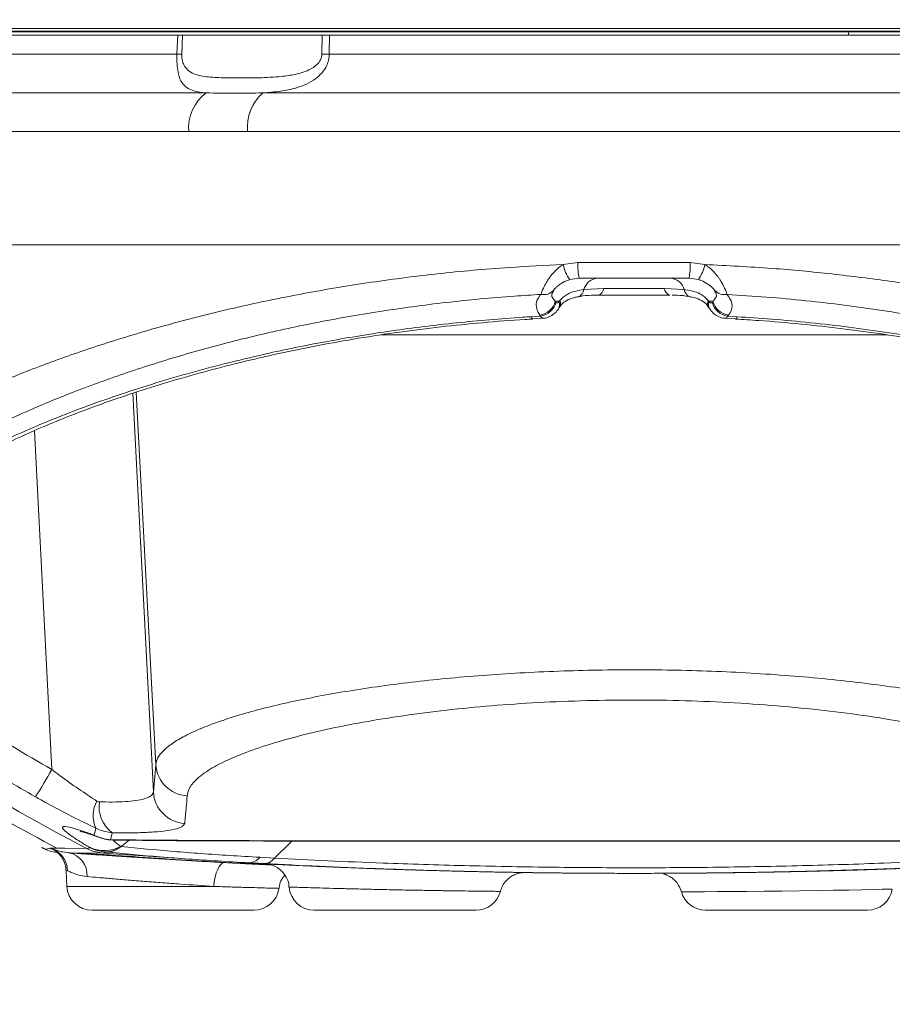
# Model space of a CAD drawing. Header units: millimetres. Extents: x 0 to 16820, y 0 to 11880.
# Tile 82 of 99: x 13908 to 14012, y 6054 to 6171. Entities that reach past the tile are written whole.
import ezdxf

# ---------------------------------------------------------------- set-up
doc = ezdxf.new("R2010")
doc.units = ezdxf.units.MM
doc.header["$LTSCALE"] = 20
doc.styles.add('SLDTEXTSTYLE0', font='TXT', dxfattribs={"width": 0.605})
doc.dimstyles.new('SLDDIMSTYLE1', dxfattribs={"dimtxt": 140, "dimasz": 100, "dimexe": 0, "dimexo": 0.0625, "dimgap": 35, "dimtad": 1, "dimtoh": 1, "dimdec": 4, "dimlfac": 20, "dimzin": 12, "dimdsep": 46, "dimtxsty": 'SLDTEXTSTYLE0', "dimsah": 1, "dimcen": 0.09, "dimadec": 1, "dimazin": 0, "dimtfac": 1, "dimtofl": 0, "dimtmove": 0, "dimatfit": 3, "dimfxl": 0, "dimfrac": 2, "dimtolj": 1, "dimtzin": 12, "dimarcsym": 0})

# ---------------------------------------------------------------- blocks, each defined once
blk = doc.blocks.new('*D14')
at = {"color": 7, "linetype": 'Continuous', "lineweight": 0}
for p, q in [((12765.91, 6330.23), (11016.65, 6330.23)), ((14847.06, 6330.23), (16596.31, 6330.23))]:
    blk.add_line(p, q, dxfattribs=at)
blk.add_arc((13806.48, 6330.23), 2759.83, 180, 0, dxfattribs=at)
for points in [[(11046.65, 6330.23), (11033.47, 6229.98), (11063.46, 6230.52)], [(16566.31, 6330.23), (16549.5, 6230.52), (16579.5, 6229.98)]]:
    blk.add_solid(points, dxfattribs=at)
at = {"color": 7, "linetype": 'Continuous', "lineweight": 0, "char_height": 140, "attachment_point": 1, "style": 'SLDTEXTSTYLE0'}
for s, insert in [('180°', (13639.55, 3750.87)), ('-', (13575.59, 3750.87))]:
    blk.add_mtext(s, dxfattribs=dict(at, insert=insert))

msp = doc.modelspace()

# ---------------------------------------------------------------- linework, layer by layer
at = {"color": 7, "linetype": 'Continuous', "lineweight": 0}
for p, q in [((13869.483798, 6170.4342535), (14093.483798, 6170.4342535)), ((13875.2508193, 6170.1342175), (14093.1837622, 6170.1342175)), ((13890.1169436, 6169.6342175), (13927.0527479, 6169.6342175)), ((13927.6346101, 6169.6342175), (13944.2655076, 6169.6342175)), ((13945.1472015, 6169.6342175), (14072.8506525, 6169.6342175)), ((14081.4170549, 6144.6342175), (13881.5505412, 6144.6342175)), ((13974.9320385, 6140.6342175), (13973.8126798, 6140.4813673)), ((13988.0355576, 6140.6342175), (13974.9320385, 6140.6342175)), ((13989.1549163, 6140.4813673), (13988.0355576, 6140.6342175)), ((13969.3736434, 6135.8124822), (13970.5977751, 6135.8690193)), ((13969.386043, 6135.7972047), (13969.3746795, 6135.7964956)), ((13992.3687693, 6135.8661721), (13993.5849764, 6135.7898562)), ((13921.2786066, 6073.5947895), (13920.3243195, 6072.8306872)), ((13911.9416309, 6072.6422541), (13912.623872, 6072.6346366)), ((13912.5257337, 6072.3591223), (13912.0935273, 6072.5185612)), ((13927.1170841, 6071.4467724), (13918.1593773, 6072.0338602)), ((13913.7362924, 6069.9569061), (13913.8348031, 6068.0772097)), ((13936.1369043, 6065.2342175), (13916.8306927, 6065.2342175)), ((13962.6369043, 6065.2342175), (13943.3306927, 6065.2342175)), ((13990.0223583, 6065.2342175), (14009.3285709, 6065.2342175))]:
    msp.add_line(p, q, dxfattribs=at)
at = {"color": 8, "linetype": 'Continuous', "lineweight": 0}
for p, q in [((14007.1002311, 6170.0473934), (13898.5872803, 6170.0473934)), ((13926.9607048, 6167.3725377), (13927.0527479, 6169.6342175)), ((13927.6346101, 6169.6342175), (13927.5408365, 6167.3725377)), ((13944.2461171, 6167.3725377), (13944.2655076, 6169.6342175)), ((13945.1472015, 6169.6342175), (13945.1245473, 6167.3725377)), ((14007.1049617, 6170.1342175), (14007.1002308, 6170.0473934)), ((14064.3803158, 6170.0473934), (14007.1002311, 6170.0473934)), ((13889.998414, 6167.3725377), (13926.9607048, 6167.3725377)), ((13945.1245473, 6167.3725377), (14072.9691821, 6167.3725377)), ((13886.1585773, 6162.7543945), (13930.4610376, 6162.7543945)), ((13937.1969823, 6162.7543945), (14076.8090187, 6162.7543945)), ((13928.3730852, 6158.1362513), (13882.2576805, 6158.1362513)), ((13935.3846781, 6158.1362513), (13928.3730852, 6158.1362513)), ((14080.7099156, 6158.1362513), (13935.3846781, 6158.1362513)), ((13973.0411199, 6142.2747952), (13974.7983657, 6142.5295456)), ((13974.7983657, 6142.5295456), (13988.1692304, 6142.5295456)), ((13988.1692304, 6142.5295456), (13989.9264762, 6142.2747952)), ((13975.4878429, 6139.2960249), (13977.8639835, 6139.4342175)), ((13985.1036126, 6139.4342175), (13987.4797531, 6139.2960249)), ((13972.5515988, 6137.8956848), (13972.0863863, 6137.8956848)), ((13972.0863863, 6137.8956848), (13972.1699203, 6137.7674649)), ((13972.5515988, 6137.8956848), (13972.6293692, 6137.9870015)), ((13990.3382269, 6137.9870015), (13990.4159973, 6137.8956848)), ((13990.8812097, 6137.8956848), (13990.4159973, 6137.8956848)), ((13990.7976757, 6137.7674649), (13990.8812097, 6137.8956848)), ((13969.2018689, 6136.0513478), (13970.3281992, 6136.1154968)), ((13970.3281992, 6136.1154968), (13970.226076, 6136.2443301)), ((13992.74152, 6136.2443301), (13992.6393969, 6136.1154968)), ((13992.6393969, 6136.1154968), (13993.7657271, 6136.0513478)), ((14011.7323898, 6133.8958973), (13951.3037179, 6133.8958973)), ((13921.7073658, 6126.9248284), (13924.1447281, 6079.3429647)), ((13924.4352855, 6082.6002999), (13922.1062324, 6127.0528668)), ((13912.0267278, 6082.028579), (13909.9561407, 6122.4503071)), ((13924.1447281, 6079.3429647), (13924.4352855, 6082.6002999)), ((13917.1044723, 6074.1937379), (13917.3025221, 6075.0115458)), ((13919.2324893, 6074.4833091), (13919.0328257, 6073.6440598)), ((13912.5090835, 6072.6359183), (13912.4739345, 6072.7316106)), ((13919.0328257, 6073.6440598), (13920.1647382, 6073.6361992)), ((13938.6110599, 6071.4503627), (13940.6632496, 6073.4890336)), ((13918.1593698, 6072.033861), (13914.0391777, 6072.0878524)), ((13916.2270362, 6072.585718), (13916.2270086, 6072.5857324)), ((13918.5137486, 6072.1805583), (13918.4442706, 6072.1875933)), ((13936.8655449, 6071.5476707), (13938.6109743, 6071.4502784)), ((13913.9188032, 6069.9397016), (13913.8310798, 6069.9618737)), ((13913.8348031, 6068.0772097), (13931.360128, 6068.0772097))]:
    msp.add_line(p, q, dxfattribs=at)
at = {"color": 8, "linetype": 'Continuous', "lineweight": 0, "flags": 128}
for points in [[(14007.1002312, 6170.0473934), (14007.0932605, 6169.9632075), (14007.0818783, 6169.8842175), (14007.0664304, 6169.8128237), (14007.0473862, 6169.7511953), (14007.0253243, 6169.7012048), (14007.000915, 6169.6643712), (14006.9749001, 6169.6418137), (14006.94807, 6169.6342175)], [(13993.5800418, 6135.7974873), (13993.6287329, 6135.8097977), (13993.6963377, 6135.8933057), (13993.7657271, 6136.0513478)], [(13917.721406, 6073.904042), (13917.5399601, 6073.9746383), (13917.1044723, 6074.1937379)], [(13919.4161456, 6073.611465), (13919.2767949, 6073.6149892), (13919.0328257, 6073.6440598)], [(13920.1647381, 6073.6361992), (13920.3840189, 6073.6070337), (13920.5261116, 6073.6037035)], [(13912.623872, 6072.6346366), (13913.5747009, 6072.6240201), (13916.2270362, 6072.585718)], [(13931.360128, 6068.0772097), (13931.4189179, 6068.6460989), (13931.5181048, 6069.1882363), (13931.6540336, 6069.6836425), (13931.8216947, 6070.1140599), (13932.0149092, 6070.4636263), (13932.2265566, 6070.719459), (13932.4488369, 6070.8721297), (13932.6735584, 6070.9160119)], [(14012.2209752, 6067.7553376), (14012.220723, 6067.7556616), (14011.8313444, 6067.7469856), (14011.0843457, 6067.7302164), (14010.0417699, 6067.7073516), (14008.673959, 6067.6785941), (14007.0934534, 6067.6472565), (14005.256326, 6067.6134665), (14003.3124963, 6067.5808518), (14001.2095211, 6067.5492342), (13999.1188688, 6067.5215982), (13996.985096, 6067.4973042), (13994.9842892, 6067.4781167), (13993.0623277, 6067.4629586), (13991.3810788, 6067.4523268), (13989.8923497, 6067.444957), (13988.7235016, 6067.4405146), (13987.8386178, 6067.4379364), (13987.3138712, 6067.4367261), (13987.1304007, 6067.4363569), (13987.1304007, 6067.4363569)]]:
    msp.add_lwpolyline(points, dxfattribs=at)
at = {"color": 7, "linetype": 'Continuous', "lineweight": 0, "flags": 128}
for points in [[(13972.0046158, 6139.3694973), (13971.8697079, 6139.1912211), (13971.8613269, 6139.1818601)], [(13990.9629803, 6139.3694973), (13991.0978881, 6139.1912211), (13991.109621, 6139.1781622)]]:
    msp.add_lwpolyline(points, dxfattribs=at)
at = {"color": 7, "linetype": 'Continuous', "lineweight": 30}
for radius in [2513, 665]:
    msp.add_circle((13806.483798, 6330.2342175), radius, dxfattribs=at)
at = {"color": 8, "linetype": 'Continuous', "lineweight": 0}
for centre, radius, start, end in [((13927.2507707, 6182.6213635), 15.2515844, 268.910241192, 271.089758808), ((13944.6853322, 6202.8411738), 35.4713554, 269.290531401, 270.709468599), ((13933.4831051, 6158.6069854), 5.1316561, 126.079474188, 185.263222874), ((13940.7908524, 6158.6793731), 5.4333877, 131.409930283, 185.736871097), ((13977.1248595, 6142.9689996), 4.1423241, 189.647617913, 216.908599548), ((13981.8486496, 6142.074407), 7.0649596, 176.306335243, 191.762166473), ((13981.1189465, 6142.074407), 7.0649596, 348.237833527, 3.693664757), ((13985.8427366, 6142.9689996), 4.1423241, 323.091400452, 350.352382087), ((13977.284909, 6138.7787235), 1.8700394, 97.150814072, 163.941065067), ((13985.6826871, 6138.7787235), 1.8700394, 16.058934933, 82.849185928), ((13970.6887256, 6140.3106422), 1.6276188, 259.090789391, 316.090801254), ((13974.4759645, 6139.3929499), 1.0165099, 290.812981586, 354.528490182), ((13976.9383591, 6139.5178332), 0.9293934, 288.057767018, 354.838236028), ((13986.0292369, 6139.5178332), 0.9293934, 185.161763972, 251.942232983), ((13988.4933639, 6139.3936754), 1.0183037, 185.502850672, 248.930069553), ((13992.2788811, 6140.3112259), 1.62819, 224.099289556, 280.90495699), ((13969.9343539, 6138.446496), 2.2214042, 277.546067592, 345.643387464), ((13970.0026479, 6138.3310616), 2.239355, 278.359125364, 345.423163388), ((13971.4208072, 6137.5540037), 1.1812856, 325.341304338, 16.812764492), ((13971.8630701, 6137.6196025), 0.8498213, 334.313791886, 25.615198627), ((13991.1030544, 6137.6198962), 0.8483675, 154.359717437, 206.078199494), ((13991.5466495, 6137.5540082), 1.1811508, 163.185487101, 214.698734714), ((13992.9649482, 6138.3310616), 2.239355, 194.576836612, 261.640874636), ((13993.0332422, 6138.446496), 2.2214042, 194.356612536, 262.453932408), ((13969.5127765, 6136.0761525), 0.3118955, 184.561498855, 243.719445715), ((14031.7679094, 6294.2844023), 250, 234.044210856, 242.473190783), ((13928.4046459, 6082.855905), 3.9775817, 183.684447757, 266.669119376), ((13872.0916026, 6103.7662639), 45.4680237, 326.650393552, 331.439444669), ((13928.1286152, 6079.5817499), 3.9910369, 183.430075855, 266.451203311), ((13920.5047477, 6076.5296985), 3.543873, 150.721082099, 205.365301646), ((13921.5489825, 6077.6009287), 3.8840305, 171.571972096, 233.386444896), ((13919.4167438, 6078.6482182), 5.0188639, 242.56667238, 265.612872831), ((13918.2832393, 6076.5311684), 4.1844174, 244.963378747, 298.07518751), ((13918.8251569, 6077.174434), 5.0013653, 242.456351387, 265.632327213), ((13918.4926435, 6074.8884706), 2.7013105, 268.973940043, 310.654892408), ((13914.147724, 6077.0750206), 4.9981042, 242.4593892, 245.732634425), ((13914.2526366, 6077.0739913), 4.9981038, 242.459435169, 245.729219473), ((13910.9705341, 6069.8350911), 2.9501244, 2.032115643, 65.409520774), ((13913.5608113, 6069.4495803), 2.6812896, 355.794233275, 79.72289481)]:
    msp.add_arc(centre, radius, start, end, dxfattribs=at)
at = {"color": 7, "linetype": 'Continuous', "lineweight": 0}
for centre, radius, start, end in [((13919.4069369, 6078.6113751), 5, 250.299335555, 269.8328986), ((13913.0914391, 6076.6353183), 4.5247077, 240.203548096, 264.91710563), ((13916.8306917, 6068.2342175), 3, 183, 270), ((13943.3306917, 6068.2342175), 3, 184.852033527, 270), ((13936.1369043, 6068.2342175), 3, 270, 352.506230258), ((13962.6369043, 6068.2342175), 3, 270, 345.475443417), ((13990.0223583, 6068.2342175), 3, 195.43917336, 270), ((14009.3285709, 6068.2342175), 3, 270, 350.595239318)]:
    msp.add_arc(centre, radius, start, end, dxfattribs=at)
for points, knots in [([(13927.6346101, 6169.6342175), (13927.513191, 6169.6342175), (13927.3500629, 6169.6342175), (13927.1132873, 6169.6342175), (13927.0527479, 6169.6342175)], [0, 0, 0, 0, 0.7443173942, 1, 1, 1, 1]), ([(13945.1472015, 6169.6342175), (13944.9324681, 6169.6342175), (13944.6439709, 6169.6342175), (13944.3425705, 6169.6342175), (13944.2655076, 6169.6342175)], [0, 0, 0, 0, 0.7443173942, 1, 1, 1, 1]), ([(13973.8126798, 6140.4813673), (13973.7592772, 6140.4650823), (13973.3925624, 6140.3532538), (13972.8424363, 6140.0723709), (13972.3281964, 6139.6770633), (13972.1010426, 6139.4644133), (13972.0217368, 6139.38635), (13972.0046158, 6139.3694973)], [0, 0, 0, 0, 0.0653089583, 0.4484752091, 0.7160372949, 0.9386966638, 1, 1, 1, 1]), ([(13990.9629803, 6139.3694973), (13990.8895765, 6139.4412261), (13990.7299244, 6139.5972351), (13990.2419683, 6139.9935215), (13989.6749032, 6140.314265), (13989.2665398, 6140.4454961), (13989.1549163, 6140.4813673)], [0, 0, 0, 0, 0.2291121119, 0.49831550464, 0.86286782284, 1, 1, 1, 1]), ([(13971.7772724, 6139.0780687), (13971.7768123, 6139.0762703), (13971.7701593, 6139.0502659), (13971.8176917, 6139.1174184), (13971.8619368, 6139.1799267)], [0, 0, 0, 0, 0.0691605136, 1, 1, 1, 1]), ([(13974.8298237, 6138.4298321), (13975.0047742, 6138.4645842), (13975.6144603, 6138.5856922), (13976.4137181, 6138.6305655), (13977.0765448, 6138.6298263), (13977.2324224, 6138.6296525)], [0, 0, 0, 0, 0.2353511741, 0.8201768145, 1, 1, 1, 1]), ([(13985.7411476, 6138.6342175), (13985.2244491, 6138.6342175), (13983.5995133, 6138.6342175), (13980.6091739, 6138.6342175), (13978.3499829, 6138.6342175), (13977.2264485, 6138.6342175)], [0, 0, 0, 0, 0.1898688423, 0.5971078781, 1, 1, 1, 1]), ([(13986.0247477, 6138.6172953), (13986.2311764, 6138.616484), (13986.9393414, 6138.6137006), (13987.6268231, 6138.5479325), (13988.0926584, 6138.4475765), (13988.1370957, 6138.4380033)], [0, 0, 0, 0, 0.2712333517, 0.9304810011, 1, 1, 1, 1]), ([(13991.1095762, 6139.1768366), (13991.1543146, 6139.1103431), (13991.199418, 6139.0433071), (13991.192973, 6139.071081), (13991.1929208, 6139.0713058)], [0, 0, 0, 0, 0.9919061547, 1, 1, 1, 1]), ([(13972.6563655, 6137.2291631), (13972.7146613, 6137.3402381), (13972.8675631, 6137.6315723), (13973.4607011, 6138.0198345), (13974.1625769, 6138.3084394), (13974.6868663, 6138.4019826), (13974.8381576, 6138.4289759)], [0, 0, 0, 0, 0.1903766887, 0.4993313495, 0.8555247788, 1, 1, 1, 1]), ([(13988.1269646, 6138.4252048), (13988.2210673, 6138.4124966), (13988.6850822, 6138.3498328), (13989.3586469, 6138.0883581), (13990.0361125, 6137.6944847), (13990.2384821, 6137.3717058), (13990.3233451, 6137.2363496)], [0, 0, 0, 0, 0.0866543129, 0.4272874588, 0.7598349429, 1, 1, 1, 1]), ([(13990.2917446, 6137.3380042), (13990.3374228, 6137.249711), (13990.4207718, 6137.0886023), (13990.5403168, 6136.9531965), (13990.5943469, 6136.8919979)], [0, 0, 0, 0, 0.5480353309, 1, 1, 1, 1]), ([(13970.5968214, 6135.8837999), (13970.6346787, 6135.8796889), (13970.909771, 6135.8498163), (13971.391857, 6136.0339181), (13971.9519227, 6136.3798645), (13972.2690885, 6136.6880449), (13972.3885061, 6136.8787589), (13972.3922753, 6136.8847784)], [0, 0, 0, 0, 0.0526185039, 0.3823551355, 0.6788997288, 0.9898650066, 1, 1, 1, 1]), ([(13972.3124749, 6136.7786582), (13972.3831787, 6136.8673964), (13972.5008279, 6137.0150544), (13972.5820589, 6137.1905064), (13972.6144724, 6137.2605168)], [0, 0, 0, 0, 0.6009714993, 1, 1, 1, 1]), ([(13990.5913414, 6136.8912092), (13990.7129045, 6136.7324896), (13990.9763586, 6136.3885094), (13991.5676159, 6136.0390644), (13992.0712943, 6135.8446798), (13992.3465553, 6135.8747347), (13992.3721664, 6135.8775311)], [0, 0, 0, 0, 0.2844921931, 0.6165570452, 0.964323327, 1, 1, 1, 1]), ([(13892.3580166, 6110.4172942), (13892.3695936, 6110.4728123), (13892.3996943, 6110.617162), (13892.6263957, 6111.1072398), (13893.1086591, 6111.8273361), (13893.8788119, 6112.7202716), (13894.9364055, 6113.7362605), (13896.2947478, 6114.858601), (13897.967689, 6116.0731778), (13899.9522765, 6117.3588522), (13902.2434161, 6118.6977294), (13904.8324331, 6120.0730458), (13907.7082572, 6121.469345), (13910.8579433, 6122.8718631), (13914.2637832, 6124.2667768), (13917.9026382, 6125.6348507), (13921.7608476, 6126.9633515), (13925.8233265, 6128.241529), (13930.078322, 6129.4591403), (13934.5039097, 6130.6036793), (13939.0780478, 6131.6636198), (13943.7786004, 6132.6283931), (13948.5835782, 6133.4886703), (13953.4638722, 6134.2343866), (13958.4063607, 6134.8593849), (13963.4135846, 6135.3528183), (13967.0798334, 6135.6539877), (13969.0871813, 6135.7526599), (13969.3867608, 6135.7673858)], [0, 0, 0, 0, 0.0219353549, 0.0570329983, 0.0941006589, 0.1311355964, 0.1687513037, 0.2076720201, 0.2475623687, 0.2882464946, 0.3295487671, 0.3713131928, 0.4134064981, 0.455717, 0.4981486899, 0.5404980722, 0.5826341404, 0.6247588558, 0.6667806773, 0.7086254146, 0.7502281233, 0.7915359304, 0.8325104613, 0.8731210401, 0.9131677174, 0.9530188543, 0.9929884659, 1, 1, 1, 1]), ([(13993.5787842, 6135.7631028), (13994.5084037, 6135.7104138), (13997.1391044, 6135.5613108), (14001.4173482, 6135.1824095), (14006.3959801, 6134.6397908), (14011.2844385, 6133.9762687), (14016.067861, 6133.2013912), (14020.7478594, 6132.3212914), (14025.3286816, 6131.3413828), (14029.8045813, 6130.2666549), (14034.1520045, 6129.1066709), (14038.3439578, 6127.8729445), (14042.3528043, 6126.5784821), (14046.1501541, 6125.2380635), (14049.7085568, 6123.8672769), (14053.0228678, 6122.4759762), (14056.0874135, 6121.0769937), (14058.8965734, 6119.6776035), (14061.4313153, 6118.2938684), (14063.6755912, 6116.9421439), (14065.6136989, 6115.6416781), (14067.2329495, 6114.414347), (14068.5253135, 6113.2845658), (14069.4884082, 6112.2842665), (14070.1393504, 6111.4353482), (14070.4973946, 6110.8014909), (14070.6125354, 6110.4624542), (14070.6206799, 6110.3975181), (14070.6209242, 6110.3955701)], [0, 0, 0, 0, 0.021808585, 0.0617154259, 0.1017154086, 0.1417631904, 0.1818115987, 0.2219893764, 0.2626763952, 0.3038781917, 0.3455172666, 0.3874944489, 0.4296913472, 0.4719743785, 0.5141572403, 0.5561232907, 0.598322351, 0.6405438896, 0.6827359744, 0.7247205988, 0.7663169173, 0.8073198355, 0.8474997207, 0.8866146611, 0.9245845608, 0.9618162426, 0.9988545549, 1, 1, 1, 1]), ([(13878.6671475, 6093.8420008), (13881.9849222, 6091.4413441), (13889.1254637, 6086.2746311), (13900.4645342, 6079.1828237), (13908.6243062, 6074.7980739), (13912.629953, 6072.6455924)], [0, 0, 0, 0, 0.30644451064, 0.65953236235, 1, 1, 1, 1]), ([(13915.4044204, 6074.6556034), (13915.3988532, 6074.6566518), (13915.3790578, 6074.6603796), (13915.5965543, 6074.6088918), (13916.0423995, 6074.4763476), (13916.7517437, 6074.2471542), (13917.4075493, 6074.0143332), (13917.734664, 6073.8982024)], [0, 0, 0, 0, 0.068884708, 0.2449326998, 0.4675295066, 0.73440461, 1, 1, 1, 1]), ([(13910.8561343, 6072.7365367), (13910.9929681, 6072.6426278), (13911.3050687, 6072.4284332), (13911.6455243, 6072.56602), (13911.8367145, 6072.6432849)], [0, 0, 0, 0, 0.4384282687, 1, 1, 1, 1]), ([(13919.4160112, 6073.6084219), (13919.7424936, 6073.6081505), (13920.0822654, 6073.6078681), (13920.4608603, 6073.6036682), (13920.4756684, 6073.6035039)], [0, 0, 0, 0, 0.9608868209, 1, 1, 1, 1]), ([(13920.5270086, 6073.6050197), (13921.5608424, 6073.5898369), (13924.2829403, 6073.5498605), (13928.6914122, 6073.5214865), (13933.6274043, 6073.5012518), (13938.5194324, 6073.4920531), (13943.4760297, 6073.4840677), (13948.70948, 6073.4798071), (13954.122761, 6073.4789961), (13959.7598251, 6073.4807059), (13965.4793286, 6073.4839012), (13971.2454386, 6073.4874565), (13977.0212201, 6073.4902733), (13982.7804468, 6073.4911846), (13988.521926, 6073.4893768), (13994.2525353, 6073.4861504), (13999.9709215, 6073.482572), (14005.6535279, 6073.4797729), (14011.2704727, 6073.4789878), (14016.7898624, 6073.4810557), (14022.1308174, 6073.4881477), (14027.2060319, 6073.4965727), (14032.1511398, 6073.5100158), (14037.166479, 6073.5419769), (14040.632227, 6073.5679289), (14042.4056821, 6073.5997982), (14042.4553613, 6073.600691)], [0, 0, 0, 0, 0.0288218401, 0.0758882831, 0.1189454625, 0.1589874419, 0.2014355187, 0.2427541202, 0.2870833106, 0.3316892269, 0.3764487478, 0.4212042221, 0.4657792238, 0.5100434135, 0.5540977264, 0.5983551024, 0.642855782, 0.6875085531, 0.7322184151, 0.7768610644, 0.8213381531, 0.8641376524, 0.9055704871, 0.9501327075, 0.9986030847, 1, 1, 1, 1]), ([(13911.8367145, 6072.6432849), (13911.8614639, 6072.6401301), (13911.9068847, 6072.6343403), (13911.9307635, 6072.639779), (13911.9416309, 6072.6422541)], [0, 0, 0, 0, 0.5448898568, 1, 1, 1, 1]), ([(13912.1981685, 6072.5176548), (13912.2980157, 6072.4813405), (13912.5126854, 6072.4032654), (13913.0973317, 6072.2072608), (13913.723886, 6072.1278254), (13914.0391777, 6072.0878524)], [0, 0, 0, 0, 0.3016725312, 0.648590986, 1, 1, 1, 1]), ([(13912.2754024, 6072.4294844), (13912.2723931, 6072.4309818), (13912.2575862, 6072.4383495), (13912.2957091, 6072.4191001), (13912.4206389, 6072.3414215), (13912.6137427, 6072.2042389), (13912.9320259, 6071.9272149), (13913.3343799, 6071.4220431), (13913.6614856, 6070.7256331), (13913.7062941, 6070.1897592), (13913.7265273, 6069.9477855)], [0, 0, 0, 0, 0.0439935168, 0.2164617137, 0.3001350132, 0.3687262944, 0.4661299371, 0.6212335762, 0.8289681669, 1, 1, 1, 1]), ([(13914.0391777, 6072.0878524), (13914.5885661, 6072.0486826), (13915.6873419, 6071.970343), (13917.7372241, 6071.8276045), (13920.0264693, 6071.6728848), (13922.5154278, 6071.5103677), (13925.1215563, 6071.3472726), (13927.7319053, 6071.1909397), (13930.2885117, 6071.0447517), (13931.8785431, 6070.9589252), (13932.6735584, 6070.9160119)], [0, 0, 0, 0, 0.1250865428, 0.2501728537, 0.3769050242, 0.5036364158, 0.6301384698, 0.7566397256, 0.8783199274, 1, 1, 1, 1]), ([(13915.3347336, 6072.0785472), (13919.1393854, 6071.8107349), (13926.5436757, 6071.2895414), (13934.0861163, 6070.855485), (13937.8231152, 6070.6930834), (13937.9541945, 6070.687387)], [0, 0, 0, 0, 0.5049210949, 0.9826345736, 1, 1, 1, 1]), ([(13935.5487104, 6070.8941639), (13934.3044194, 6070.9655348), (13930.6552118, 6071.1748485), (13924.8528581, 6071.5816946), (13920.6327035, 6071.9803863), (13918.5140013, 6072.1805469)], [0, 0, 0, 0, 0.2048598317, 0.6008048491, 1, 1, 1, 1]), ([(13932.6735584, 6070.9160119), (13933.4930969, 6070.8730841), (13935.1321977, 6070.7872274), (13936.8959381, 6070.7001298), (13937.7222933, 6070.6611305), (13937.9501044, 6070.6503791)], [0, 0, 0, 0, 0.42005358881, 0.84011936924, 1, 1, 1, 1]), ([(13935.5502538, 6070.89408), (13935.5501189, 6070.8940873), (13935.5498072, 6070.8941042), (13935.5491024, 6070.8941426), (13935.5485781, 6070.8941714), (13935.5483388, 6070.8941845)], [0, 0, 0, 0, 0.2933872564, 0.6774412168, 1, 1, 1, 1]), ([(13937.3474085, 6070.7965113), (13936.7482054, 6070.8287068), (13936.1474203, 6070.8609872), (13935.5518222, 6070.8939931), (13935.5502538, 6070.89408)], [0, 0, 0, 0, 0.99736681, 1, 1, 1, 1]), ([(14025.6932302, 6070.8003982), (14023.5001478, 6070.6887046), (14019.1001034, 6070.4646105), (14012.0971788, 6070.1809662), (14004.7954332, 6069.9449266), (13997.171478, 6069.7680525), (13989.3437948, 6069.6583212), (13981.4811515, 6069.6221079), (13973.6800216, 6069.6585333), (13965.9573106, 6069.7650986), (13958.2506782, 6069.9421225), (13950.8665609, 6070.1809879), (13943.8549108, 6070.4655373), (13939.5210684, 6070.6859581), (13937.3475218, 6070.7965055)], [0, 0, 0, 0, 0.0802037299, 0.1609150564, 0.2445699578, 0.3287960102, 0.4148504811, 0.501541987, 0.585052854, 0.6691392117, 0.7550369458, 0.8415596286, 0.9205375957, 1, 1, 1, 1]), ([(13937.5888314, 6070.7523984), (13937.5733884, 6070.7535248), (13937.5311496, 6070.7566054), (13938.0301913, 6070.732498), (13938.9218685, 6070.6892087), (13940.2485561, 6070.6253833), (13941.9218942, 6070.5472007), (13943.9188002, 6070.457751), (13946.1686516, 6070.3620555), (13948.6179525, 6070.264596), (13951.1900663, 6070.1693915), (13953.81502, 6070.0804744), (13956.4167603, 6069.9999989), (13958.9184112, 6069.9304307), (13961.2538648, 6069.8719203), (13963.3491469, 6069.8251021), (13965.155311, 6069.7888124), (13966.6116976, 6069.7623932), (13967.6823502, 6069.744571), (13968.3606031, 6069.7338842), (13968.4474936, 6069.732509), (13968.4909389, 6069.7318213)], [0, 0, 0, 0, 0.0310509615, 0.0849284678, 0.1388054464, 0.1926384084, 0.2464704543, 0.3002859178, 0.354100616, 0.4079239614, 0.4617470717, 0.5155745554, 0.5694023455, 0.6232124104, 0.6770230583, 0.7308087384, 0.7845949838, 0.8383804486, 0.8921662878, 0.9460830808, 1, 1, 1, 1]), ([(13937.9351356, 6070.7015887), (13937.9486027, 6070.6993098), (13938.1138584, 6070.6713454), (13938.5145041, 6070.5441169), (13939.0977222, 6070.2374982), (13939.6807491, 6069.7102769), (13940.1131207, 6068.9978658), (13940.3394346, 6068.3933536), (13940.3234236, 6068.046317), (13940.3211763, 6067.9976067)], [0, 0, 0, 0, 0.010955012, 0.1344301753, 0.3177982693, 0.520418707, 0.7317106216, 0.9623426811, 1, 1, 1, 1]), ([(13939.1530859, 6067.8377114), (13939.1670952, 6068.0082898), (13939.2039623, 6068.4571865), (13939.4681459, 6068.9987559), (13939.7409287, 6069.3037995), (13939.828272, 6069.4014724)], [0, 0, 0, 0, 0.2941074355, 0.7739779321, 1, 1, 1, 1]), ([(13965.5617347, 6067.4812963), (13965.6280102, 6067.7064118), (13965.7644822, 6068.1699613), (13966.1847009, 6068.740263), (13966.6696696, 6069.1755655), (13967.1563386, 6069.4576828), (13967.5961481, 6069.618233), (13967.9185597, 6069.6925619), (13968.0906805, 6069.7089427), (13968.1394173, 6069.7135809)], [0, 0, 0, 0, 0.1924782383, 0.3963442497, 0.5741825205, 0.7280641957, 0.8572873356, 0.9595902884, 1, 1, 1, 1]), ([(13968.3804548, 6069.7306147), (13968.7326752, 6069.7250206), (13970.2429596, 6069.7010337), (13972.7993531, 6069.6744181), (13975.9394091, 6069.6494014), (13978.7419462, 6069.637076), (13981.3578268, 6069.6331751), (13983.6210879, 6069.6354443), (13985.0636291, 6069.6416963), (13985.6469358, 6069.6442244)], [0, 0, 0, 0, 0.0612142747, 0.262480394, 0.4442008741, 0.6068041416, 0.7493799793, 0.8986591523, 1, 1, 1, 1]), ([(13985.0214186, 6069.5686637), (13985.0338442, 6069.5628624), (13985.060615, 6069.5503636), (13985.2672637, 6069.4838782), (13985.5703351, 6069.3547834), (13985.9674669, 6069.1230077), (13986.4118996, 6068.7454105), (13986.8581302, 6068.1862464), (13987.0355533, 6067.6975863), (13987.1304007, 6067.4363569)], [0, 0, 0, 0, 0.0822773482, 0.1772658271, 0.2912703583, 0.4284940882, 0.591416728, 0.7815782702, 1, 1, 1, 1])]:
    msp.add_open_spline(points, degree=3, knots=knots, dxfattribs=at)
at = {"color": 8, "linetype": 'Continuous', "lineweight": 0}
for points, knots in [([(13930.4610376, 6162.7543945), (13930.4404191, 6162.7561516), (13929.8907217, 6162.8029962), (13929.0620926, 6162.9278283), (13928.1463486, 6163.3214409), (13927.5169083, 6163.9279452), (13927.1455208, 6164.8194365), (13926.9938695, 6165.7988073), (13926.9455999, 6166.6149435), (13926.955573, 6167.1151496), (13926.9607048, 6167.3725377)], [0, 0, 0, 0, 0.0089931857, 0.2397615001, 0.401193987, 0.5681213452, 0.7417347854, 0.8520198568, 0.9238547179, 1, 1, 1, 1]), ([(13927.5408365, 6167.3725377), (13927.5412667, 6167.2171715), (13927.542117, 6166.9101562), (13927.6430753, 6166.410496), (13927.9019382, 6165.807799), (13928.6264197, 6165.0816638), (13929.9810771, 6164.6989691), (13931.9442264, 6164.551048), (13934.1998082, 6164.5513747), (13936.7133811, 6164.5428638), (13939.0559782, 6164.6526276), (13941.1608287, 6164.9465055), (13942.5761617, 6165.3693319), (13943.547378, 6165.9991759), (13943.9919239, 6166.4866215), (13944.2137688, 6166.9762364), (13944.2365198, 6167.25496), (13944.2461171, 6167.3725377)], [0, 0, 0, 0, 0.0205037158, 0.0405168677, 0.0733845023, 0.1305839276, 0.2505765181, 0.3695934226, 0.4887541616, 0.6137010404, 0.7385151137, 0.8111719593, 0.8985376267, 0.9303127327, 0.9631669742, 0.9844622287, 1, 1, 1, 1]), ([(13945.1245473, 6167.3725377), (13945.1114217, 6167.1772677), (13945.0807737, 6166.7213139), (13944.8165081, 6165.9274867), (13944.2834989, 6165.1151574), (13943.1403173, 6164.0858345), (13941.4328537, 6163.3476874), (13939.2517365, 6162.9081531), (13937.903035, 6162.8072289), (13937.1969823, 6162.7543945)], [0, 0, 0, 0, 0.057835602, 0.1350456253, 0.2464181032, 0.3459530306, 0.5949204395, 0.7879386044, 1, 1, 1, 1]), ([(13930.4610376, 6162.7543945), (13931.5404353, 6162.7390156), (13933.6390384, 6162.7091153), (13936.0338975, 6162.7395928), (13937.1969823, 6162.7543945)], [0, 0, 0, 0, 0.5143410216, 1, 1, 1, 1]), ([(13883.2659853, 6111.8797331), (13883.4101302, 6112.4505739), (13883.6984241, 6113.5922712), (13885.0457505, 6115.5100325), (13887.0753184, 6117.5665835), (13889.8225507, 6119.7320983), (13893.2069744, 6121.9542126), (13897.2168307, 6124.2221454), (13901.8849552, 6126.5301398), (13907.1910873, 6128.8396763), (13913.0643423, 6131.0929332), (13919.5313903, 6133.2736177), (13926.5863095, 6135.3381338), (13934.0325345, 6137.1968268), (13941.717913, 6138.7974854), (13949.6489971, 6140.1425898), (13957.9605392, 6141.2131847), (13965.8234592, 6141.9308875), (13970.8928146, 6142.1724326), (13973.0411199, 6142.2747952)], [0, 0, 0, 0, 0.058726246, 0.1174541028, 0.1779289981, 0.2384054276, 0.2970554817, 0.3557061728, 0.415986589, 0.4762664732, 0.5363345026, 0.5964004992, 0.65834236, 0.7202802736, 0.7781849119, 0.836085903, 0.8960101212, 0.9559308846, 1, 1, 1, 1]), ([(13970.3806934, 6138.7124372), (13970.3989939, 6138.7666903), (13970.4828484, 6139.0152823), (13970.7619607, 6139.6836963), (13971.3778561, 6140.7553817), (13972.1230497, 6141.613705), (13972.7078912, 6142.074148), (13972.9560475, 6142.2235705), (13973.0411199, 6142.2747952)], [0, 0, 0, 0, 0.0676015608, 0.3097557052, 0.588326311, 0.8401019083, 0.9451840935, 1, 1, 1, 1]), ([(13989.9264762, 6142.2747952), (13992.6068001, 6142.1419323), (13997.7183168, 6141.888556), (14005.138472, 6141.1830349), (14012.2242311, 6140.2886661), (14019.1815079, 6139.1674629), (14025.9762343, 6137.8380847), (14032.5341302, 6136.3235614), (14038.8398738, 6134.6400923), (14044.8403857, 6132.8135927), (14050.5912157, 6130.8364529), (14056.0109166, 6128.7384441), (14061.0599085, 6126.5367988), (14065.6073785, 6124.2958845), (14069.6251305, 6122.037654), (14073.0465473, 6119.8031986), (14075.8431264, 6117.6115391), (14077.9320627, 6115.5062522), (14079.2829549, 6113.5708902), (14079.5668118, 6112.4242525), (14079.7016108, 6111.8797331)], [0, 0, 0, 0, 0.0549956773, 0.1048796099, 0.1550899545, 0.206294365, 0.2578268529, 0.3099625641, 0.362416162, 0.4158310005, 0.4695624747, 0.526337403, 0.5834735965, 0.6417324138, 0.700374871, 0.7601455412, 0.8203376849, 0.8818832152, 0.943908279, 1, 1, 1, 1]), ([(13989.9264762, 6142.2747952), (13990.105048, 6142.1606066), (13990.7138345, 6141.7713152), (13991.2725623, 6141.1315182), (13991.878361, 6140.2709657), (13992.3279022, 6139.4290965), (13992.5042188, 6138.9412251), (13992.5869027, 6138.7124372)], [0, 0, 0, 0, 0.1170741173, 0.399128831, 0.4653513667, 0.7492759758, 1, 1, 1, 1]), ([(13970.3806934, 6138.7124372), (13969.3211024, 6138.6478721), (13965.516688, 6138.4160538), (13959.0390643, 6137.7972567), (13951.0958541, 6136.7216949), (13943.4253738, 6135.3674502), (13936.0012305, 6133.7480483), (13928.8949616, 6131.8809314), (13922.1480639, 6129.8079442), (13915.8963902, 6127.5981677), (13909.6064266, 6125.0623613), (13903.5344348, 6122.2191257), (13897.9702871, 6119.1305619), (13893.4670175, 6116.104673), (13890.1480327, 6113.2327219), (13887.9166379, 6110.5357212), (13887.4771965, 6108.9579574), (13887.2578373, 6108.1703737)], [0, 0, 0, 0, 0.0230666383, 0.08281974, 0.1428425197, 0.2028891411, 0.2626748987, 0.3248352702, 0.3872412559, 0.44966707, 0.5118545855, 0.5929944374, 0.674379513, 0.7555209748, 0.8369364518, 0.9186023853, 1, 1, 1, 1]), ([(13970.226076, 6136.2443301), (13970.0074709, 6136.6702806), (13969.6140126, 6137.4369312), (13970.0056465, 6138.2849339), (13970.3387855, 6138.6646679), (13970.3806934, 6138.7124372)], [0, 0, 0, 0, 0.5222048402, 0.9398949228, 1, 1, 1, 1]), ([(13971.8625188, 6139.0711096), (13971.7741677, 6138.9354098), (13971.5180591, 6138.5420489), (13971.8614541, 6138.1515024), (13972.0863863, 6137.8956848)], [0, 0, 0, 0, 0.3449753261, 1, 1, 1, 1]), ([(13972.6293692, 6137.9870015), (13972.8982014, 6138.2491056), (13973.6374292, 6138.9698324), (13974.7682583, 6139.1691759), (13975.4878429, 6139.2960249)], [0, 0, 0, 0, 0.3636663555, 1, 1, 1, 1]), ([(13977.8639835, 6139.4342175), (13978.813517, 6139.4342175), (13980.7266111, 6139.4342175), (13983.2689697, 6139.4342175), (13984.6567395, 6139.4342175), (13985.1036126, 6139.4342175)], [0, 0, 0, 0, 0.4005234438, 0.8069636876, 1, 1, 1, 1]), ([(13987.4797531, 6139.2960249), (13987.6024508, 6139.2769885), (13988.330288, 6139.164065), (13989.4125039, 6138.8868836), (13990.0725015, 6138.2453093), (13990.3382269, 6137.9870015)], [0, 0, 0, 0, 0.1080389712, 0.6408825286, 1, 1, 1, 1]), ([(13990.8812097, 6137.8956848), (13990.928399, 6137.9420445), (13991.2061913, 6138.2149534), (13991.4216689, 6138.6228716), (13991.1939733, 6138.9648182), (13991.1230406, 6139.0713428)], [0, 0, 0, 0, 0.12348793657, 0.72694529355, 1, 1, 1, 1]), ([(14075.7097587, 6108.1703737), (14075.5808517, 6108.720197), (14075.2656452, 6110.0646385), (14073.539961, 6112.4771092), (14070.4452886, 6115.3708493), (14066.2089638, 6118.377242), (14060.9556661, 6121.421711), (14054.8288681, 6124.4208541), (14047.9856448, 6127.2748408), (14040.5533267, 6129.9143705), (14032.6833241, 6132.2877773), (14024.3395424, 6134.3776134), (14015.6101717, 6136.1221908), (14006.6170694, 6137.4875662), (13998.8753479, 6138.3148533), (13994.1554473, 6138.6132668), (13992.5869027, 6138.7124372)], [0, 0, 0, 0, 0.0575329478, 0.1406809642, 0.2241082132, 0.3072726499, 0.3859748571, 0.4648974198, 0.5435915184, 0.6155562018, 0.6877008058, 0.759639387, 0.8283156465, 0.8971808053, 0.9658305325, 1, 1, 1, 1]), ([(13992.5869027, 6138.7124372), (13992.8222639, 6138.3689891), (13993.327402, 6137.6318719), (13993.1195004, 6136.7803893), (13992.7962915, 6136.3220081), (13992.74152, 6136.2443301)], [0, 0, 0, 0, 0.4201504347, 0.9017377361, 1, 1, 1, 1]), ([(13972.1699203, 6137.7674649), (13972.1867683, 6137.7468807), (13972.2328413, 6137.6905902), (13972.2990298, 6137.6813366), (13972.3915881, 6137.7106709), (13972.4694176, 6137.7738648), (13972.53302, 6137.8681447), (13972.5515988, 6137.8956848)], [0, 0, 0, 0, 0.1662372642, 0.454598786, 0.5060518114, 0.8557130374, 1, 1, 1, 1]), ([(13990.4159973, 6137.8956848), (13990.4660366, 6137.8294155), (13990.5572759, 6137.7085833), (13990.6976504, 6137.6660811), (13990.7642164, 6137.7335511), (13990.7976757, 6137.7674649)], [0, 0, 0, 0, 0.3765799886, 0.6866382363, 1, 1, 1, 1]), ([(13970.5989394, 6135.9100998), (13970.5441871, 6135.9030155), (13970.4490326, 6135.8907036), (13970.3642132, 6136.0484978), (13970.3281992, 6136.1154968)], [0, 0, 0, 0, 0.575403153, 1, 1, 1, 1]), ([(13992.6393969, 6136.1154968), (13992.5697427, 6135.989185), (13992.4830339, 6135.8319462), (13992.3886071, 6135.8852985), (13992.3700345, 6135.8957922)], [0, 0, 0, 0, 0.8033122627, 1, 1, 1, 1]), ([(13889.4101157, 6108.112884), (13889.6954281, 6108.8598636), (13890.2669985, 6110.3562985), (13892.6295279, 6112.8914763), (13896.0300557, 6115.5751091), (13900.5591554, 6118.3841396), (13906.0937304, 6121.234462), (13912.6396746, 6124.0847642), (13920.1823869, 6126.8546252), (13928.639529, 6129.4520906), (13937.0343869, 6131.5618926), (13945.0793995, 6133.1873547), (13952.5541803, 6134.4043406), (13960.2748979, 6135.3645555), (13965.8778287, 6135.8467378), (13968.8660845, 6136.0306787), (13969.2018689, 6136.0513478)], [0, 0, 0, 0, 0.082364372, 0.1650017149, 0.2473841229, 0.3295191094, 0.4119021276, 0.494038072, 0.5781389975, 0.662509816, 0.74657968, 0.8078781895, 0.8694334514, 0.9309701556, 0.9922432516, 1, 1, 1, 1]), ([(13993.7657271, 6136.0513478), (13995.1377544, 6135.9606295), (13999.6487323, 6135.6623644), (14007.1744524, 6134.8636826), (14016.1258813, 6133.5221943), (14024.7879123, 6131.8201855), (14033.0379679, 6129.7918937), (14040.7872284, 6127.4989307), (14048.0376555, 6124.9693108), (14054.6431732, 6122.2568686), (14060.4873331, 6119.4302281), (14065.1144607, 6116.7609399), (14068.6149913, 6114.3093573), (14071.1212253, 6112.0938212), (14072.8809918, 6109.9944354), (14073.3323268, 6108.7391149), (14073.5574804, 6108.112884)], [0, 0, 0, 0, 0.0317426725, 0.1043641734, 0.1772130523, 0.2498584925, 0.3255290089, 0.4014197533, 0.4771120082, 0.5585480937, 0.6402266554, 0.7216649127, 0.7911009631, 0.8608488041, 0.9305828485, 1, 1, 1, 1]), ([(13924.4352855, 6082.6002999), (13924.4946959, 6082.8735389), (13924.6142571, 6083.4234219), (13925.2950929, 6084.2728165), (13926.3553458, 6085.1414438), (13927.8378981, 6086.0230117), (13929.6970367, 6086.8901448), (13931.8941324, 6087.7308679), (13934.4057606, 6088.5419671), (13937.2775574, 6089.3333647), (13940.4342999, 6090.0792925), (13943.8249881, 6090.7699861), (13947.4296343, 6091.4035923), (13951.3102035, 6091.9864908), (13955.3824621, 6092.5009885), (13959.5938688, 6092.9405163), (13963.9311565, 6093.3041805), (13968.4419983, 6093.5920043), (13973.0569921, 6093.7952358), (13977.7215561, 6093.9107268), (13982.4259256, 6093.9380529), (13987.1812978, 6093.8744418), (13991.9263932, 6093.7180677), (13996.6028256, 6093.4712012), (14001.2000784, 6093.1352945), (14005.7059545, 6092.7101471), (14010.0463432, 6092.2023879), (14014.1675874, 6091.6215812), (14018.0619083, 6090.9723551), (14021.7251758, 6090.2556896), (14025.0745922, 6089.4887002), (14028.0759131, 6088.6855026), (14030.7308847, 6087.8517979), (14033.0497054, 6086.9841818), (14034.9736398, 6086.1034202), (14036.4917459, 6085.2226327), (14037.6004715, 6084.3459769), (14038.3373841, 6083.4660601), (14038.4671757, 6082.8895947), (14038.5323106, 6082.6003)], [0, 0, 0, 0, 0.0267296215, 0.0537923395, 0.0810405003, 0.1088727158, 0.1369066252, 0.1633326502, 0.1899323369, 0.2170816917, 0.2444223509, 0.2701908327, 0.2961262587, 0.3225921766, 0.3492436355, 0.3747659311, 0.400458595, 0.4266923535, 0.4531148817, 0.4789932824, 0.5050548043, 0.5316947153, 0.5585344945, 0.5851327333, 0.6119276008, 0.6393391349, 0.6669616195, 0.6941354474, 0.7215094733, 0.7495095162, 0.7777231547, 0.805007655, 0.8324855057, 0.8605698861, 0.8888624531, 0.9161526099, 0.9436327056, 0.9717125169, 1, 1, 1, 1]), ([(13893.4811116, 6093.6669382), (13896.503925, 6091.6257968), (13902.5555892, 6087.5394373), (13908.8675826, 6083.866753), (13912.0267278, 6082.028579)], [0, 0, 0, 0, 0.4995011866, 1, 1, 1, 1]), ([(13910.0724843, 6078.7703884), (13907.7632479, 6080.1040862), (13901.3379919, 6083.8149882), (13895.1745024, 6087.9478876), (13891.2261705, 6090.5954234)], [0, 0, 0, 0, 0.3593999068, 1, 1, 1, 1]), ([(14034.7940554, 6078.8850429), (14034.6982896, 6079.2680178), (14034.5064546, 6080.0351815), (14033.3401139, 6081.2204637), (14031.5533438, 6082.4099846), (14029.0806366, 6083.5897723), (14025.9909869, 6084.7378281), (14022.3193475, 6085.8329419), (14018.093511, 6086.8517335), (14013.3858271, 6087.7753643), (14008.2827233, 6088.5799232), (14002.8455838, 6089.2437884), (13997.1664253, 6089.7602193), (13991.3295775, 6090.1186515), (13985.414874, 6090.3071105), (13979.5079211, 6090.3341646), (13973.6524677, 6090.2015366), (13967.9286759, 6089.907791), (13962.4018764, 6089.4699895), (13957.0901529, 6088.8943208), (13952.0707432, 6088.1871156), (13947.3950516, 6087.367574), (13943.0917132, 6086.4459678), (13939.2369161, 6085.4352965), (13935.8729707, 6084.3551717), (13933.0460331, 6083.2235497), (13930.8203513, 6082.058488), (13929.2337903, 6080.8790899), (13928.3590634, 6079.8148018), (13928.2285566, 6079.1607607), (13928.1735401, 6078.8850429)], [0, 0, 0, 0, 0.03709745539, 0.07431249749, 0.11141041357, 0.14848070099, 0.18566823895, 0.22273527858, 0.25960828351, 0.29660156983, 0.33346834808, 0.36948895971, 0.4056296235, 0.44164517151, 0.47663312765, 0.51173669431, 0.54672436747, 0.58122388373, 0.6158337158, 0.65033714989, 0.68521861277, 0.72020825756, 0.75509490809, 0.7909439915, 0.82690324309, 0.86275588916, 0.89953165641, 0.93642188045, 0.97319798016, 1, 1, 1, 1]), ([(13912.0267278, 6082.028579), (13912.3639332, 6081.7733853), (13913.4111412, 6080.9808689), (13915.2265932, 6079.6789014), (13916.6784339, 6078.7388747), (13917.413607, 6078.2628705)], [0, 0, 0, 0, 0.1899166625, 0.5897955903, 1, 1, 1, 1]), ([(13917.3025221, 6075.0115458), (13916.3538292, 6075.4691714), (13914.4273969, 6076.3984337), (13911.9747358, 6077.7024686), (13910.5250973, 6078.5162925), (13910.0724843, 6078.7703884)], [0, 0, 0, 0, 0.4002433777, 0.8127411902, 1, 1, 1, 1]), ([(13917.7068966, 6078.1701992), (13917.9479791, 6078.162875), (13918.7738206, 6078.1377856), (13920.0726372, 6078.1462317), (13921.4847232, 6078.2312758), (13922.6306711, 6078.3989265), (13923.4806096, 6078.6436082), (13924.0219203, 6078.9566634), (13924.103789, 6079.2141877), (13924.1447281, 6079.3429647)], [0, 0, 0, 0, 0.0633534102, 0.2170206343, 0.3706898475, 0.5275715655, 0.6844791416, 0.8422213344, 1, 1, 1, 1]), ([(13928.1735401, 6078.8850429), (13928.1385745, 6078.4115211), (13928.0483306, 6077.1893907), (13927.9449195, 6076.2027356), (13927.8815757, 6075.598366)], [0, 0, 0, 0, 0.3874560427, 1, 1, 1, 1]), ([(13917.413607, 6078.2628705), (13917.4780674, 6078.2296844), (13917.5729644, 6078.1808286), (13917.6743718, 6078.1727805), (13917.7068966, 6078.1701992)], [0, 0, 0, 0, 0.6792666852, 1, 1, 1, 1]), ([(13916.5124045, 6072.7399294), (13916.1240837, 6072.9749914), (13915.1869973, 6073.5422371), (13914.0996608, 6074.2800808), (13913.3481301, 6074.9034649), (13913.2262476, 6075.2381656), (13913.7993659, 6075.2446569), (13915.0683286, 6074.9066829), (13916.4255468, 6074.4314601), (13917.1044723, 6074.1937379)], [0, 0, 0, 0, 0.0998669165, 0.2409963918, 0.3820143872, 0.534426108, 0.6868020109, 0.843328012, 1, 1, 1, 1]), ([(13919.2324893, 6074.4833091), (13918.6710827, 6074.568855), (13918.0017338, 6074.6708488), (13917.3996216, 6074.9642333), (13917.3025221, 6075.0115458)], [0, 0, 0, 0, 0.8387352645, 1, 1, 1, 1]), ([(13927.8815757, 6075.598366), (13927.823658, 6075.4789614), (13927.7078306, 6075.2401684), (13926.9745061, 6074.948856), (13925.8314277, 6074.7192743), (13924.2929235, 6074.5592632), (13922.4014238, 6074.4737453), (13920.6618784, 6074.4591921), (13919.5553033, 6074.4778625), (13919.2324893, 6074.4833091)], [0, 0, 0, 0, 0.1570749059, 0.3141282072, 0.4712142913, 0.6282834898, 0.7824049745, 0.9365223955, 1, 1, 1, 1]), ([(13916.2270086, 6072.5857324), (13916.2270091, 6072.5857324), (13916.2867869, 6072.5811362), (13916.3820635, 6072.606491), (13916.4769192, 6072.7036008), (13916.5124045, 6072.7399294)], [0, 0, 0, 0, 0.0000047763, 0.6259035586, 1, 1, 1, 1]), ([(13919.3086592, 6073.624881), (13919.3477536, 6073.5869046), (13919.5814201, 6073.3599205), (13919.9476196, 6073.0757525), (13920.2525509, 6072.8391282)], [0, 0, 0, 0, 0.1673084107, 1, 1, 1, 1]), ([(13920.1647381, 6073.6361992), (13923.4860753, 6073.6064929), (13930.13926, 6073.5469862), (13940.9626305, 6073.5221151), (13950.4804664, 6073.5197518), (13960.2414624, 6073.5248609), (13970.2187064, 6073.5306239), (13982.1853172, 6073.5338683), (13994.080595, 6073.5316665), (14005.746243, 6073.5217617), (14017.0521984, 6073.5177221), (14026.9791358, 6073.5323976), (14035.5722651, 6073.5674529), (14040.3909627, 6073.613265), (14042.8003175, 6073.6361712)], [0, 0, 0, 0, 0.091219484, 0.1827276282, 0.2739437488, 0.3223853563, 0.4137718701, 0.5054531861, 0.5968408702, 0.6867208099, 0.7768814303, 0.8667641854, 0.933381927, 1, 1, 1, 1]), ([(13920.2525509, 6072.8391282), (13920.2763911, 6072.8363487), (13920.3002457, 6072.8335675), (13920.3242119, 6072.8307859), (13920.3242264, 6072.8307842)], [0, 0, 0, 0, 0.9993923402, 1, 1, 1, 1]), ([(13920.3243661, 6072.8307244), (13922.363831, 6072.6327699), (13926.4596252, 6072.2352239), (13932.0932783, 6071.8290148), (13935.6569071, 6071.6189247), (13936.8655449, 6071.5476707)], [0, 0, 0, 0, 0.3959240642, 0.7951220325, 1, 1, 1, 1]), ([(13912.0935273, 6072.5185612), (13912.054779, 6072.5499574), (13912.0109909, 6072.5854372), (13912.1788485, 6072.5246511), (13912.1981685, 6072.5176548)], [0, 0, 0, 0, 0.8849021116, 1, 1, 1, 1]), ([(13916.2270362, 6072.585718), (13916.3273376, 6072.5355821), (13916.9293222, 6072.2346785), (13917.6002434, 6072.1251442), (13918.1593771, 6072.0338602)], [0, 0, 0, 0, 0.1666178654, 1, 1, 1, 1]), ([(13918.4442706, 6072.1875933), (13918.4087962, 6072.1505098), (13918.3143102, 6072.0517382), (13918.2189452, 6072.040733), (13918.1593847, 6072.0338597)], [0, 0, 0, 0, 0.37544689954, 1, 1, 1, 1]), ([(13936.8655449, 6071.5476707), (13936.7850277, 6071.4653492), (13936.6275645, 6071.3043574), (13936.1945518, 6070.980369), (13935.8302163, 6070.9315746), (13935.5502538, 6070.89408)], [0, 0, 0, 0, 0.1950599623, 0.3814686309, 1, 1, 1, 1]), ([(13938.611049, 6071.4503476), (13940.7123073, 6071.3418455), (13944.9148287, 6071.1248411), (13952.4591651, 6070.8130355), (13961.2338884, 6070.538982), (13971.2455126, 6070.3497997), (13981.3921341, 6070.2818445), (13991.545984, 6070.3475378), (14001.5788043, 6070.5350361), (14010.404907, 6070.8090808), (14018.0265552, 6071.1233011), (14022.2934178, 6071.3438673), (14024.4268514, 6071.4541505)], [0, 0, 0, 0, 0.0791883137, 0.1583768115, 0.2716191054, 0.3852239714, 0.4984640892, 0.6119063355, 0.7257140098, 0.8391566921, 0.919578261, 1, 1, 1, 1]), ([(13916.2348805, 6069.2529383), (13915.8519168, 6069.3123454), (13915.0748746, 6069.4328838), (13914.3164656, 6069.7502326), (13914.0418124, 6069.881093), (13913.9188032, 6069.9397016)], [0, 0, 0, 0, 0.3491940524, 0.7085227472, 1, 1, 1, 1]), ([(13931.360128, 6068.0772097), (13930.0459318, 6068.1659986), (13928.0460187, 6068.3011155), (13925.2312257, 6068.5101797), (13923.1192947, 6068.6734467), (13921.0980737, 6068.8365775), (13919.2396189, 6068.9917604), (13917.5744794, 6069.1349868), (13916.6814105, 6069.2136214), (13916.2348805, 6069.2529383)], [0, 0, 0, 0, 0.2427780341, 0.3694539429, 0.4961303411, 0.6229899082, 0.7498482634, 0.8749253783, 1, 1, 1, 1]), ([(13984.2291225, 6069.6384817), (13984.2722513, 6069.6385997), (13984.3585087, 6069.6388358), (13985.0327663, 6069.6412373), (13986.1002148, 6069.6460202), (13987.5565246, 6069.6547004), (13989.3637891, 6069.6689299), (13991.4600625, 6069.6900613), (13993.795344, 6069.7197978), (13996.2935774, 6069.7583579), (13998.8892836, 6069.8063704), (14001.5048413, 6069.8623075), (14004.0663425, 6069.925001), (14006.5044512, 6069.9913598), (14008.7444153, 6070.0584308), (14010.7325834, 6070.122471), (14012.4012613, 6070.179534), (14013.7174784, 6070.2264897), (14014.6288776, 6070.2597125), (14015.1659175, 6070.2792326), (14015.1665792, 6070.2781231), (14014.6303419, 6070.2565407), (14013.718478, 6070.2216797), (14012.4001338, 6070.1735222), (14010.7269796, 6070.1157124), (14008.7323456, 6070.0514572), (14006.4844506, 6069.9846237), (14004.0381444, 6069.9189112), (14001.4704331, 6069.857159), (13998.8511886, 6069.8023015), (13996.2567989, 6069.7554075), (13993.763162, 6069.7178249), (13991.4363616, 6069.6888902), (13989.34926, 6069.6683083), (13987.5506074, 6069.6544212), (13986.1003583, 6069.6459161), (13985.0343069, 6069.6412004), (13984.3589651, 6069.6388231), (13984.2724034, 6069.6385955), (13984.2291225, 6069.6384817)], [0, 0, 0, 0, 0.0268126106, 0.0536251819, 0.0805172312, 0.1074091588, 0.1343136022, 0.1612178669, 0.1881008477, 0.2149836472, 0.2418257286, 0.2686677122, 0.2954766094, 0.3222855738, 0.3490871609, 0.3758889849, 0.4027058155, 0.4295229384, 0.4563612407, 0.4831997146, 0.5167476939, 0.5436061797, 0.5704644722, 0.5973319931, 0.6241992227, 0.6510757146, 0.6779519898, 0.7048292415, 0.731706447, 0.7585674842, 0.7854286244, 0.8122595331, 0.8390906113, 0.8658934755, 0.8926965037, 0.9194914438, 0.9462865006, 0.9731432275, 1, 1, 1, 1]), ([(13939.0878997, 6067.8462083), (13939.071613, 6067.8468214), (13939.0366919, 6067.848136), (13938.5447949, 6067.8616138), (13937.7249452, 6067.8841803), (13936.5663406, 6067.9167798), (13935.113394, 6067.9592038), (13933.3769287, 6068.0118746), (13932.0393404, 6068.0552063), (13931.360128, 6068.0772097)], [0, 0, 0, 0, 0.1241356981, 0.2661658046, 0.4123275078, 0.5542572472, 0.700315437, 0.8478235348, 1, 1, 1, 1]), ([(13965.5413761, 6067.4831889), (13965.5413756, 6067.483189), (13965.5412368, 6067.4832166), (13965.4218211, 6067.4843647), (13964.8905818, 6067.4894902), (13964.0132727, 6067.4984733), (13962.8306108, 6067.5116519), (13961.3546229, 6067.529858), (13959.6532138, 6067.5532632), (13957.7441241, 6067.5826284), (13955.7158096, 6067.6174154), (13953.5897101, 6067.6578519), (13951.4652954, 6067.7023053), (13949.3644799, 6067.7502223), (13947.3856223, 6067.7989278), (13945.5482181, 6067.8471931), (13943.9369635, 6067.8918696), (13942.5689934, 6067.9314167), (13941.4997693, 6067.9632529), (13940.7666244, 6067.985323), (13940.358437, 6067.9975051), (13940.3955421, 6067.9958523), (13940.4096953, 6067.9952218)], [0, 0, 0, 0, 0.0001834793, 0.0531313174, 0.1076193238, 0.1605572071, 0.2150321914, 0.2680065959, 0.3225184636, 0.3755331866, 0.4300875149, 0.4830961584, 0.5376449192, 0.5905868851, 0.6450654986, 0.6979172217, 0.7522991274, 0.8050923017, 0.8594098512, 0.9121986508, 0.9665097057, 1, 1, 1, 1])]:
    msp.add_open_spline(points, degree=3, knots=knots, dxfattribs=at)
for points in [[(13920.3243661, 6072.8307244), (13920.0328626, 6072.6321419), (13919.4498557, 6072.2349769), (13918.8259527, 6072.1986903), (13918.5140013, 6072.1805469)], [(13938.6082457, 6071.450499), (13938.4055399, 6071.2529218), (13938.0001283, 6070.8577674), (13937.5669846, 6070.8168237), (13937.3504127, 6070.7963518)]]:
    msp.add_open_spline(points, degree=3, dxfattribs=at)

# ---------------------------------------------------------------- dimensions: what is measured, and where the dimension line sits
at = {"color": 7, "linetype": 'Continuous', "lineweight": 0}
dim = msp.add_angular_dim_2l(base=(13806.483798, 3570.4050069), line1=((12765.9091409, 6330.2342175), (13806.483798, 6330.2342175)), line2=((14847.0584552, 6330.2342175), (13806.483798, 6330.2342175)), text='-<>', dimstyle='SLDDIMSTYLE1', dxfattribs=at)
dim.commit()
dim.dimension.update_dxf_attribs({"geometry": '*D14', "text_midpoint": (13806.483798, 3570.4050069), "dimtype": 162})

doc.saveas('drawing.dxf')
